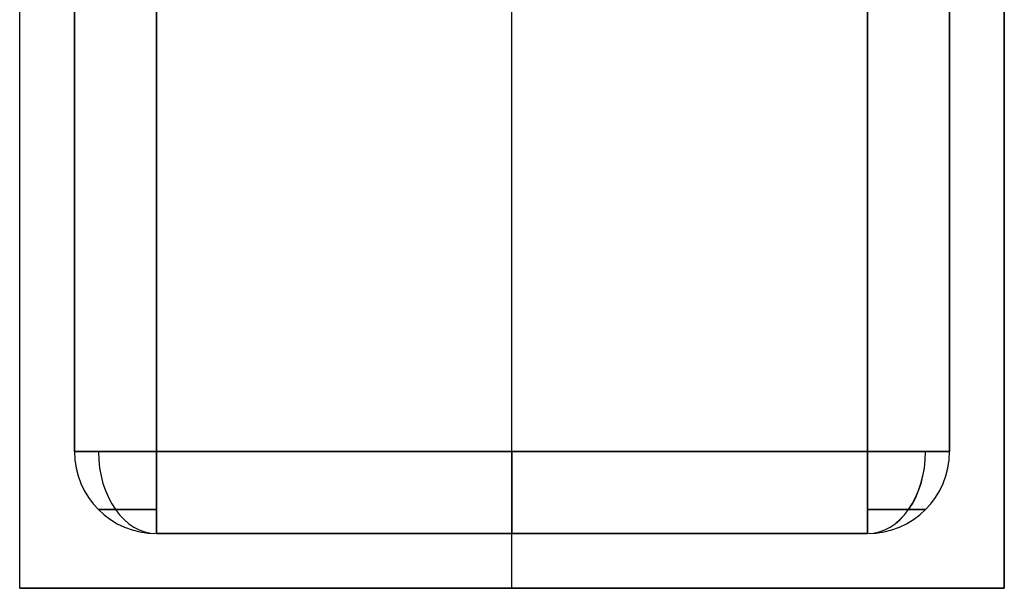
# Model space of a CAD drawing. Extents: x -64 to 57, y 4 to 161.
# Tile 6 of 256: x -53.66 to -51.86, y 19.15 to 20.19. Entities that reach past the tile are written whole.
import ezdxf

# ---------------------------------------------------------------- set-up
doc = ezdxf.new("R2010")
doc.units = 0
doc.layers.add('DEFAULT', color=7, linetype='CONTINUOUS')

msp = doc.modelspace()

# ---------------------------------------------------------------- linework, layer by layer
at = {"layer": 'DEFAULT', "color": 8}
for p, q in [((-53.6586, 19.1516, 33.9806), (-53.6586, 22.5516, 33.9806)), ((-53.6586, 19.1516, 35.8806), (-53.6586, 22.5516, 35.8806)), ((-53.6586, 19.1516, 34.9306), (-53.6586, 22.5516, 34.9306)), ((-52.7586, 19.1516, 33.9806), (-52.7586, 22.5516, 33.9806)), ((-52.7586, 19.1516, 35.8806), (-52.7586, 22.5516, 35.8806)), ((-51.8586, 19.1516, 35.8806), (-51.8586, 22.5516, 35.8806)), ((-51.8586, 22.5516, 33.9806), (-51.8586, 19.1516, 33.9806)), ((-51.8586, 19.1516, 34.9306), (-51.8586, 22.5516, 34.9306)), ((-51.8586, 19.1516, 33.9806), (-53.6586, 19.1516, 33.9806)), ((-51.8586, 19.1516, 35.8806), (-53.6586, 19.1516, 35.8806)), ((-53.6586, 19.1516, 33.9806), (-53.6586, 19.1516, 35.8806)), ((-53.6586, 19.1516, 34.9306), (-51.8586, 19.1516, 34.9306)), ((-52.7586, 19.1516, 33.9806), (-52.7586, 19.1516, 35.8806)), ((-51.8586, 19.1516, 33.9806), (-51.8586, 19.1516, 35.8806))]:
    msp.add_line(p, q, dxfattribs=at)
at = {"layer": 'DEFAULT', "color": 9}
for p, q in [((-53.5586, 22.3016, 35.7306), (-53.5586, 19.4016, 35.7306)), ((-53.5586, 19.4016, 35.0306), (-53.5586, 22.3016, 35.0306)), ((-53.5586, 22.3016, 35.3806), (-53.5586, 19.4016, 35.3806)), ((-53.4086, 19.4016, 35.8806), (-53.4086, 22.3016, 35.8806)), ((-53.4086, 22.3016, 34.8806), (-53.4086, 19.4016, 34.8806)), ((-52.7586, 19.4016, 35.8806), (-52.7586, 22.3016, 35.8806)), ((-52.7586, 19.4016, 34.8806), (-52.7586, 22.3016, 34.8806)), ((-52.1086, 22.3016, 35.8806), (-52.1086, 19.4016, 35.8806)), ((-52.1086, 19.4016, 34.8806), (-52.1086, 22.3016, 34.8806)), ((-51.9586, 19.4016, 35.7306), (-51.9586, 22.3016, 35.7306)), ((-51.9586, 22.3016, 35.0306), (-51.9586, 19.4016, 35.0306)), ((-51.9586, 19.4016, 35.3806), (-51.9586, 22.3016, 35.3806)), ((-53.5586, 19.4016, 35.7306), (-53.5586, 19.4016, 35.0306)), ((-52.1086, 19.4016, 35.8806), (-53.4086, 19.4016, 35.8806)), ((-53.4086, 19.4016, 34.8806), (-52.1086, 19.4016, 34.8806)), ((-51.9586, 19.4016, 35.0306), (-51.9586, 19.4016, 35.7306)), ((-53.4086, 19.2516, 35.7306), (-52.1086, 19.2516, 35.7306)), ((-53.4086, 19.2516, 35.0306), (-53.4086, 19.2516, 35.7306)), ((-52.1086, 19.2516, 35.0306), (-53.4086, 19.2516, 35.0306)), ((-53.4086, 19.2516, 35.3806), (-52.1086, 19.2516, 35.3806)), ((-52.7586, 19.2516, 35.7306), (-52.7586, 19.2516, 35.0306)), ((-52.1086, 19.2516, 35.7306), (-52.1086, 19.2516, 35.0306))]:
    msp.add_line(p, q, dxfattribs=at)
at = {"layer": 'DEFAULT', "color": 9, "extrusion": (1.19249e-08, 1, 8.74227e-08)}
for centre, radius, start, end in [((53.4086, 35.7306, 19.4016), 0.15, 0, 90), ((53.4086, 35.0306, 19.4016), 0.15, 270, 0), ((52.1086, 35.7306, 19.4016), 0.15, 90, 180), ((52.1086, 35.0306, 19.4016), 0.15, 180, 270), ((53.4086, 35.7306, 19.2956), 0.1061, 0, 90)]:
    msp.add_arc(centre, radius, start, end, dxfattribs=at)
at = {"layer": 'DEFAULT', "color": 9, "extrusion": (4.37114e-08, -8.74227e-08, 1)}
for centre, start, end in [((-53.4086, 19.4016, 35.0306), 180, 270), ((-53.4086, 19.4016, 35.7306), 180, 270), ((-53.4086, 19.4016, 35.3806), 180, 270), ((-52.1086, 19.4016, 35.7306), 270, 360), ((-52.1086, 19.4016, 35.0306), 270, 360), ((-52.1086, 19.4016, 35.3806), 270, 360)]:
    msp.add_arc(centre, 0.15, start, end, dxfattribs=at)
at = {"layer": 'DEFAULT', "color": 9, "extrusion": (0.707107, -7.02495e-08, 0.707107)}
msp.add_arc((19.4016, 63.0309, -12.5002), 0.15, 90, 180, dxfattribs=at)
at = {"layer": 'DEFAULT', "color": 9, "extrusion": (-0.707107, -5.33851e-08, 0.707107)}
msp.add_arc((-19.4016, -12.9952, 62.5359), 0.15, 270, 360, dxfattribs=at)
at = {"layer": 'DEFAULT', "color": 9, "extrusion": (1, -1.19262e-08, -4.37114e-08)}
msp.add_arc((19.4016, 35.7306, -53.4086), 0.15, 90, 180, dxfattribs=at)
at = {"layer": 'DEFAULT', "color": 9, "extrusion": (1, -1.19249e-08, -4.37114e-08)}
for centre, start, end in [((19.4016, 35.0306, -53.4086), 180, 270), ((19.4016, 35.7306, -52.7586), 90, 180), ((19.4016, 35.0306, -52.7586), 180, 270), ((19.4016, 35.7306, -52.1086), 90, 180)]:
    msp.add_arc(centre, 0.15, start, end, dxfattribs=at)
at = {"layer": 'DEFAULT', "color": 9, "extrusion": (1, -1.19252e-08, -4.37114e-08)}
msp.add_arc((19.4016, 35.0306, -52.1086), 0.15, 180, 270, dxfattribs=at)
at = {"layer": 'DEFAULT', "color": 9, "extrusion": (-0.707107, -5.3385e-08, 0.707107)}
msp.add_arc((-19.4016, -11.581, 62.1116), 0.15, 360, 90, dxfattribs=at)
at = {"layer": 'DEFAULT', "color": 9, "extrusion": (0.707107, -7.02493e-08, 0.707107)}
msp.add_arc((19.4016, 61.6167, -12.076), 0.15, 180, 270, dxfattribs=at)
at = {"layer": 'DEFAULT', "color": 9, "extrusion": (1.19249e-08, 1, 8.74228e-08)}
for centre, start, end in [((53.4086, 35.0306, 19.2956), 270, 0), ((52.1086, 35.7306, 19.2956), 90, 180), ((52.1086, 35.0306, 19.2956), 180, 270)]:
    msp.add_arc(centre, 0.1061, start, end, dxfattribs=at)

doc.saveas('drawing.dxf')
